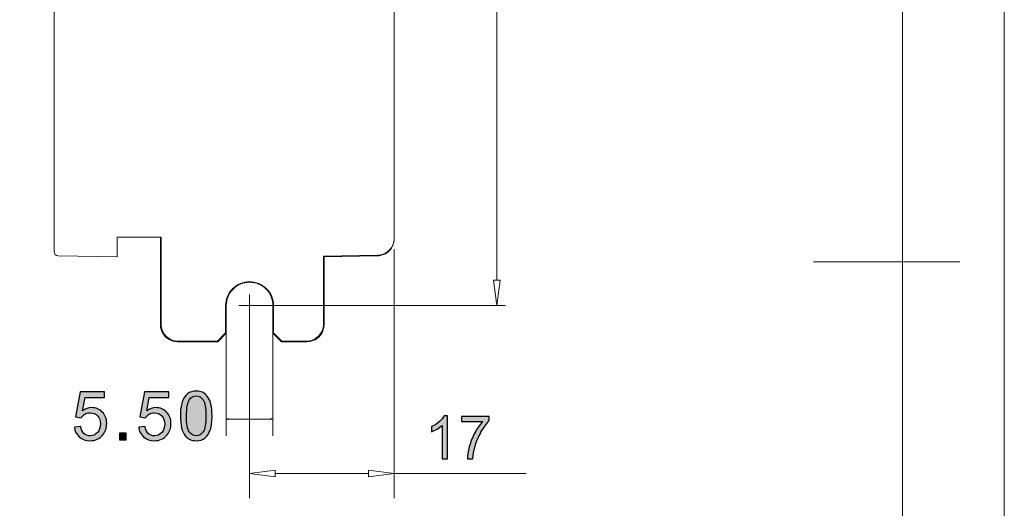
# Model space of a CAD drawing. Header units: millimetres. Extents: x -296 to 295, y -209 to 209.
# Tile 114 of 120: x 180 to 295, y -30 to 27. Entities that reach past the tile are written whole.
import ezdxf

# ---------------------------------------------------------------- set-up
doc = ezdxf.new("R2010")
doc.units = ezdxf.units.MM
doc.header["$MEASUREMENT"] = 0
doc.layers.add('layer 1', color=7, linetype='Continuous')

msp = doc.modelspace()

# ---------------------------------------------------------------- hatches: boundary and pattern name
at = {"layer": 'layer 1'}
h = msp.add_hatch(color=18, dxfattribs=at)
edge = h.paths.add_edge_path()
edge.add_spline(control_points=[(206.5644, -3.4429), (206.5644, -3.4374), (206.5689, -3.4329), (206.5744, -3.4329), (206.58, -3.4329), (206.5844, -3.4374), (206.5844, -3.4429), (206.5844, -3.4484), (206.58, -3.4529), (206.5744, -3.4529), (206.5689, -3.4529), (206.5644, -3.4484), (206.5644, -3.4429)], knot_values=[0, 0, 0, 0, 0.25, 0.25, 0.25, 0.5, 0.5, 0.5, 0.75, 0.75, 0.75, 1, 1, 1, 1], degree=3, periodic=1)
h = msp.add_hatch(color=18, dxfattribs=at)
edge = h.paths.add_edge_path()
edge.add_spline(control_points=[(203.8153, -6.265), (203.8153, -6.2595), (203.8197, -6.255), (203.8253, -6.255), (203.8308, -6.255), (203.8353, -6.2595), (203.8353, -6.265), (203.8353, -6.2705), (203.8308, -6.275), (203.8253, -6.275), (203.8197, -6.275), (203.8153, -6.2705), (203.8153, -6.265)], knot_values=[0, 0, 0, 0, 0.25, 0.25, 0.25, 0.5, 0.5, 0.5, 0.75, 0.75, 0.75, 1, 1, 1, 1], degree=3, periodic=1)
h = msp.add_hatch(color=18, dxfattribs=at)
edge = h.paths.add_edge_path()
edge.add_spline(control_points=[(235.6445, -6.265), (235.6445, -6.2595), (235.649, -6.255), (235.6545, -6.255), (235.66, -6.255), (235.6645, -6.2595), (235.6645, -6.265), (235.6645, -6.2705), (235.66, -6.275), (235.6545, -6.275), (235.649, -6.275), (235.6445, -6.2705), (235.6445, -6.265)], knot_values=[0, 0, 0, 0, 0.25, 0.25, 0.25, 0.5, 0.5, 0.5, 0.75, 0.75, 0.75, 1, 1, 1, 1], degree=3, periodic=1)
h = msp.add_hatch(color=18, dxfattribs=at)
edge = h.paths.add_edge_path()
edge.add_spline(control_points=[(185.9771, -20.562), (185.9771, -20.562), (186.7131, -20.506), (186.7131, -20.506), (186.7678, -20.8647), (186.8944, -21.134), (187.0918, -21.3153), (187.2891, -21.4953), (187.5304, -21.586), (187.8144, -21.586), (188.1571, -21.586), (188.4438, -21.458), (188.6771, -21.2033), (188.9091, -20.9473), (189.0251, -20.6087), (189.0251, -20.1873), (189.0251, -19.786), (188.9144, -19.47), (188.6918, -19.238), (188.4691, -19.006), (188.1744, -18.89), (187.8078, -18.89), (187.5798, -18.89), (187.3758, -18.942), (187.1944, -19.046), (187.0144, -19.15), (186.8731, -19.2847), (186.7691, -19.45), (186.7691, -19.45), (186.1051, -19.354), (186.1051, -19.354), (186.1051, -19.354), (186.6571, -16.41), (186.6571, -16.41), (186.6571, -16.41), (189.4971, -16.41), (189.4971, -16.41), (189.4971, -16.41), (189.4971, -17.082), (189.4971, -17.082), (189.4971, -17.082), (187.2184, -17.082), (187.2184, -17.082), (187.2184, -17.082), (186.9131, -18.6273), (186.9131, -18.6273), (187.2558, -18.386), (187.6158, -18.266), (187.9918, -18.266), (188.4904, -18.266), (188.9118, -18.4393), (189.2544, -18.786), (189.5971, -19.1327), (189.7691, -19.578), (189.7691, -20.122), (189.7691, -20.6407), (189.6184, -21.0887), (189.3171, -21.466), (188.9504, -21.93), (188.4491, -22.162), (187.8144, -22.162), (187.2944, -22.162), (186.8704, -22.0153), (186.5411, -21.7233), (186.2118, -21.4313), (186.0238, -21.0447), (185.9771, -20.562)], knot_values=[0, 0, 0, 0, 0.04545455, 0.04545455, 0.04545455, 0.09090909, 0.09090909, 0.09090909, 0.13636364, 0.13636364, 0.13636364, 0.18181818, 0.18181818, 0.18181818, 0.22727273, 0.22727273, 0.22727273, 0.27272727, 0.27272727, 0.27272727, 0.31818182, 0.31818182, 0.31818182, 0.36363636, 0.36363636, 0.36363636, 0.40909091, 0.40909091, 0.40909091, 0.45454545, 0.45454545, 0.45454545, 0.5, 0.5, 0.5, 0.54545455, 0.54545455, 0.54545455, 0.59090909, 0.59090909, 0.59090909, 0.63636364, 0.63636364, 0.63636364, 0.68181818, 0.68181818, 0.68181818, 0.72727273, 0.72727273, 0.72727273, 0.77272727, 0.77272727, 0.77272727, 0.81818182, 0.81818182, 0.81818182, 0.86363636, 0.86363636, 0.86363636, 0.90909091, 0.90909091, 0.90909091, 0.95454545, 0.95454545, 0.95454545, 1, 1, 1, 1], degree=3, periodic=1)
h = msp.add_hatch(color=18, dxfattribs=at)
edge = h.paths.add_edge_path()
edge.add_spline(control_points=[(193.5381, -20.562), (193.5381, -20.562), (194.2741, -20.506), (194.2741, -20.506), (194.3288, -20.8647), (194.4554, -21.134), (194.6528, -21.3153), (194.8501, -21.4953), (195.0914, -21.586), (195.3754, -21.586), (195.7181, -21.586), (196.0048, -21.458), (196.2381, -21.2033), (196.4701, -20.9473), (196.5861, -20.6087), (196.5861, -20.1873), (196.5861, -19.786), (196.4754, -19.47), (196.2528, -19.238), (196.0301, -19.006), (195.7354, -18.89), (195.3688, -18.89), (195.1408, -18.89), (194.9368, -18.942), (194.7554, -19.046), (194.5754, -19.15), (194.4341, -19.2847), (194.3301, -19.45), (194.3301, -19.45), (193.6661, -19.354), (193.6661, -19.354), (193.6661, -19.354), (194.2181, -16.41), (194.2181, -16.41), (194.2181, -16.41), (197.0581, -16.41), (197.0581, -16.41), (197.0581, -16.41), (197.0581, -17.082), (197.0581, -17.082), (197.0581, -17.082), (194.7794, -17.082), (194.7794, -17.082), (194.7794, -17.082), (194.4741, -18.6273), (194.4741, -18.6273), (194.8168, -18.386), (195.1768, -18.266), (195.5528, -18.266), (196.0514, -18.266), (196.4728, -18.4393), (196.8154, -18.786), (197.1581, -19.1327), (197.3301, -19.578), (197.3301, -20.122), (197.3301, -20.6407), (197.1794, -21.0887), (196.8781, -21.466), (196.5114, -21.93), (196.0101, -22.162), (195.3754, -22.162), (194.8554, -22.162), (194.4314, -22.0153), (194.1021, -21.7233), (193.7728, -21.4313), (193.5848, -21.0447), (193.5381, -20.562)], knot_values=[0, 0, 0, 0, 0.04545455, 0.04545455, 0.04545455, 0.09090909, 0.09090909, 0.09090909, 0.13636364, 0.13636364, 0.13636364, 0.18181818, 0.18181818, 0.18181818, 0.22727273, 0.22727273, 0.22727273, 0.27272727, 0.27272727, 0.27272727, 0.31818182, 0.31818182, 0.31818182, 0.36363636, 0.36363636, 0.36363636, 0.40909091, 0.40909091, 0.40909091, 0.45454545, 0.45454545, 0.45454545, 0.5, 0.5, 0.5, 0.54545455, 0.54545455, 0.54545455, 0.59090909, 0.59090909, 0.59090909, 0.63636364, 0.63636364, 0.63636364, 0.68181818, 0.68181818, 0.68181818, 0.72727273, 0.72727273, 0.72727273, 0.77272727, 0.77272727, 0.77272727, 0.81818182, 0.81818182, 0.81818182, 0.86363636, 0.86363636, 0.86363636, 0.90909091, 0.90909091, 0.90909091, 0.95454545, 0.95454545, 0.95454545, 1, 1, 1, 1], degree=3, periodic=1)
h = msp.add_hatch(color=18, dxfattribs=at)
edge = h.paths.add_edge_path()
edge.add_spline(control_points=[(198.4319, -19.2393), (198.4319, -18.5633), (198.5012, -18.0167), (198.6399, -17.6033), (198.7799, -17.1887), (198.9866, -16.87), (199.2612, -16.6473), (199.5346, -16.4247), (199.8799, -16.314), (200.2959, -16.314), (200.6026, -16.314), (200.8719, -16.3753), (201.1052, -16.4993), (201.3372, -16.6233), (201.5292, -16.802), (201.6786, -17.0353), (201.8279, -17.2673), (201.9452, -17.5513), (202.0306, -17.886), (202.1172, -18.2207), (202.1599, -18.6727), (202.1599, -19.2393), (202.1599, -19.9113), (202.0906, -20.4553), (201.9532, -20.8687), (201.8159, -21.2833), (201.6092, -21.602), (201.3346, -21.826), (201.0612, -22.05), (200.7146, -22.162), (200.2959, -22.162), (199.7452, -22.162), (199.3119, -21.966), (198.9972, -21.5727), (198.6199, -21.0927), (198.4319, -20.3153), (198.4319, -19.2393)], knot_values=[0, 0, 0, 0, 0.08333333, 0.08333333, 0.08333333, 0.16666667, 0.16666667, 0.16666667, 0.25, 0.25, 0.25, 0.33333333, 0.33333333, 0.33333333, 0.41666667, 0.41666667, 0.41666667, 0.5, 0.5, 0.5, 0.58333333, 0.58333333, 0.58333333, 0.66666667, 0.66666667, 0.66666667, 0.75, 0.75, 0.75, 0.83333333, 0.83333333, 0.83333333, 0.91666667, 0.91666667, 0.91666667, 1, 1, 1, 1], degree=3, periodic=1)
h = msp.add_hatch(color=18, dxfattribs=at)
edge = h.paths.add_edge_path()
edge.add_spline(control_points=[(199.1519, -19.242), (199.1519, -20.1847), (199.2612, -20.8113), (199.4812, -21.1207), (199.7012, -21.4313), (199.9732, -21.586), (200.2959, -21.586), (200.6186, -21.586), (200.8906, -21.43), (201.1106, -21.1193), (201.3306, -20.8073), (201.4399, -20.182), (201.4399, -19.242), (201.4399, -18.2993), (201.3306, -17.6727), (201.1106, -17.3633), (200.8919, -17.0527), (200.6172, -16.898), (200.2879, -16.898), (199.9652, -16.898), (199.7066, -17.0353), (199.5132, -17.3087), (199.2719, -17.6567), (199.1519, -18.302), (199.1519, -19.242)], knot_values=[0, 0, 0, 0, 0.125, 0.125, 0.125, 0.25, 0.25, 0.25, 0.375, 0.375, 0.375, 0.5, 0.5, 0.5, 0.625, 0.625, 0.625, 0.75, 0.75, 0.75, 0.875, 0.875, 0.875, 1, 1, 1, 1], degree=3, periodic=1)
h = msp.add_hatch(color=18, dxfattribs=at)
edge = h.paths.add_edge_path()
edge.add_spline(control_points=[(204.0919, -19.5367), (204.0919, -19.5367), (203.8253, -19.6082), (203.8253, -19.6082), (203.8253, -19.6082), (204.0919, -19.6796), (204.0919, -19.6796), (204.0919, -19.6796), (204.0919, -19.5367), (204.0919, -19.5367)], knot_values=[0, 0, 0, 0, 0.33333333, 0.33333333, 0.33333333, 0.66666667, 0.66666667, 0.66666667, 1, 1, 1, 1], degree=3, periodic=1)
h = msp.add_hatch(color=18, dxfattribs=at)
edge = h.paths.add_edge_path()
edge.add_spline(control_points=[(209.0586, -19.5367), (209.0586, -19.5367), (209.3253, -19.6082), (209.3253, -19.6082), (209.3253, -19.6082), (209.0586, -19.6796), (209.0586, -19.6796), (209.0586, -19.6796), (209.0586, -19.5367), (209.0586, -19.5367)], knot_values=[0, 0, 0, 0, 0.33333333, 0.33333333, 0.33333333, 0.66666667, 0.66666667, 0.66666667, 1, 1, 1, 1], degree=3, periodic=1)
h = msp.add_hatch(color=18, dxfattribs=at)
edge = h.paths.add_edge_path()
edge.add_spline(control_points=[(229.8432, -24.3103), (229.8432, -24.3103), (229.2223, -24.3103), (229.2223, -24.3103), (229.2223, -24.3103), (229.2223, -20.3568), (229.2223, -20.3568), (229.0729, -20.5003), (228.8766, -20.6426), (228.6343, -20.7849), (228.3921, -20.9271), (228.1734, -21.0341), (227.9805, -21.1047), (227.9805, -21.1047), (227.9805, -20.505), (227.9805, -20.505), (228.3274, -20.3427), (228.6308, -20.1451), (228.8907, -19.9123), (229.1506, -19.6807), (229.3352, -19.456), (229.4434, -19.2373), (229.4434, -19.2373), (229.8432, -19.2373), (229.8432, -19.2373), (229.8432, -19.2373), (229.8432, -24.3103), (229.8432, -24.3103)], knot_values=[0, 0, 0, 0, 0.11111111, 0.11111111, 0.11111111, 0.22222222, 0.22222222, 0.22222222, 0.33333333, 0.33333333, 0.33333333, 0.44444444, 0.44444444, 0.44444444, 0.55555556, 0.55555556, 0.55555556, 0.66666667, 0.66666667, 0.66666667, 0.77777778, 0.77777778, 0.77777778, 0.88888889, 0.88888889, 0.88888889, 1, 1, 1, 1], degree=3, periodic=1)
h = msp.add_hatch(color=18, dxfattribs=at)
edge = h.paths.add_edge_path()
edge.add_spline(control_points=[(231.4742, -19.9147), (231.4742, -19.9147), (231.4742, -19.322), (231.4742, -19.322), (231.4742, -19.322), (234.741, -19.322), (234.741, -19.322), (234.741, -19.322), (234.741, -19.8018), (234.741, -19.8018), (234.4199, -20.144), (234.1001, -20.5991), (233.7849, -21.167), (233.4686, -21.735), (233.2252, -22.3194), (233.0523, -22.9203), (232.9288, -23.3425), (232.8489, -23.807), (232.8148, -24.3103), (232.8148, -24.3103), (232.1798, -24.3103), (232.1798, -24.3103), (232.1868, -23.9128), (232.2644, -23.4319), (232.4138, -22.8686), (232.5631, -22.3042), (232.776, -21.7609), (233.0547, -21.2376), (233.3334, -20.7143), (233.6297, -20.2733), (233.9437, -19.9147), (233.9437, -19.9147), (231.4742, -19.9147), (231.4742, -19.9147)], knot_values=[0, 0, 0, 0, 0.09090909, 0.09090909, 0.09090909, 0.18181818, 0.18181818, 0.18181818, 0.27272727, 0.27272727, 0.27272727, 0.36363636, 0.36363636, 0.36363636, 0.45454545, 0.45454545, 0.45454545, 0.54545455, 0.54545455, 0.54545455, 0.63636364, 0.63636364, 0.63636364, 0.72727273, 0.72727273, 0.72727273, 0.81818182, 0.81818182, 0.81818182, 0.90909091, 0.90909091, 0.90909091, 1, 1, 1, 1], degree=3, periodic=1)
h = msp.add_hatch(color=18, dxfattribs=at)
edge = h.paths.add_edge_path()
edge.add_spline(control_points=[(191.2629, -22.066), (191.2629, -22.066), (191.2629, -21.266), (191.2629, -21.266), (191.2629, -21.266), (192.0629, -21.266), (192.0629, -21.266), (192.0629, -21.266), (192.0629, -22.066), (192.0629, -22.066), (192.0629, -22.066), (191.2629, -22.066), (191.2629, -22.066)], knot_values=[0, 0, 0, 0, 0.25, 0.25, 0.25, 0.5, 0.5, 0.5, 0.75, 0.75, 0.75, 1, 1, 1, 1], degree=3, periodic=1)
h = msp.add_hatch(color=18, dxfattribs=at)
edge = h.paths.add_edge_path()
edge.add_spline(control_points=[(223.5653, -26.017), (223.5653, -26.0115), (223.5697, -26.007), (223.5753, -26.007), (223.5808, -26.007), (223.5853, -26.0115), (223.5853, -26.017), (223.5853, -26.0225), (223.5808, -26.027), (223.5753, -26.027), (223.5697, -26.027), (223.5653, -26.0225), (223.5653, -26.017)], knot_values=[0, 0, 0, 0, 0.25, 0.25, 0.25, 0.5, 0.5, 0.5, 0.75, 0.75, 0.75, 1, 1, 1, 1], degree=3, periodic=1)

# ---------------------------------------------------------------- linework, layer by layer
at = {"layer": 'layer 1', "color": 1, "lineweight": 0}
msp.add_open_spline([(295.3283, 209.2747), (295.3283, 209.2747), (295.3283, -208.9236), (295.3283, -208.9236), (295.3283, -208.9236), (-296.1944, -208.9236), (-296.1944, -208.9236), (-296.1944, -208.9236), (-296.1944, 209.2747), (-296.1944, 209.2747), (-296.1944, 209.2747), (295.3283, 209.2747), (295.3283, 209.2747)], degree=3, knots=[0, 0, 0, 0, 0.25, 0.25, 0.25, 0.5, 0.5, 0.5, 0.75, 0.75, 0.75, 1, 1, 1, 1], dxfattribs=at)
at = {"layer": 'layer 1', "color": 5, "lineweight": 0}
msp.add_open_spline([(-281.2487, 194.7284), (-281.2487, 194.7284), (-281.2487, -197.0649), (-281.2487, -197.0649), (-281.2487, -197.0649), (283.3586, -197.0649), (283.3586, -197.0649)], degree=3, knots=[0, 0, 0, 0, 0.5, 0.5, 0.5, 1, 1, 1, 1], dxfattribs=at)
msp.add_open_spline([(283.3586, 194.7284), (283.3586, 194.7284), (283.3586, -197.0649), (283.3586, -197.0649)], degree=3, dxfattribs=at)
at = {"layer": 'layer 1', "lineweight": 9}
for points in [[(183.5753, 158.7972), (183.5753, 158.7972), (183.5753, 26.525), (183.5753, 26.525)], [(223.5753, 1.6639), (223.5753, 1.6639), (223.5753, 157.1311), (223.5753, 157.1311)], [(183.5753, 26.525), (183.5753, 26.525), (183.5753, 0.1115), (183.5753, 0.1115)], [(190.9887, 1.789), (190.9887, 1.789), (196.1619, 1.789), (196.1619, 1.789)], [(190.9887, -0.5095), (190.9887, -0.5095), (190.9887, 1.789), (190.9887, 1.789)], [(196.0887, -8.5112), (196.0887, -8.5112), (196.0881, 1.789), (196.0881, 1.789)], [(196.1619, 1.789), (196.1619, 1.789), (196.1619, -8.4379), (196.1619, -8.4379)], [(184.0696, -0.3885), (183.7957, -0.3853), (183.5753, -0.1624), (183.5753, 0.1115)], [(184.0696, -0.3885), (184.0696, -0.3885), (190.9887, -0.5095), (190.9887, -0.5095)], [(215.2584, -0.445), (215.2584, -0.445), (221.6095, -0.3361), (221.6095, -0.3361)], [(215.2584, -8.4436), (215.2584, -8.4436), (215.2584, -0.445), (215.2584, -0.445)], [(215.2584, -0.445), (215.2584, -0.445), (215.3253, -0.5108), (215.3253, -0.5108)], [(221.6096, -0.4011), (221.6096, -0.4011), (215.3253, -0.5108), (215.3253, -0.5108)], [(215.3253, -0.5108), (215.3253, -0.5108), (215.3253, -8.5104), (215.3253, -8.5104)], [(221.6096, -0.3361), (221.6096, -0.3361), (221.6096, -0.4011), (221.6096, -0.4011)], [(235.6545, -6.265), (235.6545, -6.265), (236.0545, -3.265), (236.0545, -3.265)], [(203.7549, -6.2608), (203.7549, -6.2608), (203.8253, -6.2608), (203.8253, -6.2608)], [(203.7549, -9.4816), (203.7549, -9.4816), (203.7549, -6.2656), (203.7549, -6.2656)], [(203.8253, -6.265), (203.8253, -6.265), (203.8253, -9.5108), (203.8253, -9.5108)], [(209.3253, -6.2608), (209.3253, -6.2608), (209.3939, -6.2608), (209.3939, -6.2608)], [(209.3253, -9.5108), (209.3253, -9.5108), (209.3253, -6.2653), (209.3253, -6.2653)], [(209.3939, -6.2656), (209.3939, -6.2656), (209.3939, -9.4823), (209.3939, -9.4823)], [(196.3003, -9.4055), (196.1633, -9.1315), (196.0886, -8.8175), (196.0887, -8.5112)], [(196.0894, -8.5112), (196.0894, -8.5112), (196.1621, -8.4386), (196.1621, -8.4386)], [(215.2584, -8.4436), (215.2584, -8.4436), (215.3253, -8.5105), (215.3253, -8.5105)], [(202.7967, -10.4394), (202.7967, -10.4394), (203.7549, -9.4816), (203.7549, -9.4816)], [(203.8253, -9.5108), (203.8253, -9.5108), (202.8253, -10.5108), (202.8253, -10.5108)], [(203.8253, -9.5108), (203.8253, -9.5108), (203.7549, -9.4816), (203.7549, -9.4816)], [(209.3253, -9.5108), (209.3253, -9.5108), (209.3939, -9.4823), (209.3939, -9.4823)], [(210.3253, -10.5108), (210.3253, -10.5108), (209.3253, -9.5108), (209.3253, -9.5108)], [(209.3939, -9.4823), (209.3939, -9.4823), (210.354, -10.4428), (210.354, -10.4428)], [(198.1629, -10.4387), (198.1629, -10.4387), (198.0891, -10.5108), (198.0891, -10.5108)], [(198.0891, -10.5108), (198.0891, -10.5108), (202.8253, -10.5108), (202.8253, -10.5108)], [(198.1668, -10.4394), (198.1668, -10.4394), (202.7967, -10.4394), (202.7967, -10.4394)], [(202.8253, -10.5108), (202.8253, -10.5108), (202.7963, -10.4401), (202.7963, -10.4401)], [(210.3253, -10.5108), (210.3253, -10.5108), (210.3538, -10.4425), (210.3538, -10.4425)], [(210.3253, -10.5108), (210.3253, -10.5108), (213.3258, -10.5108), (213.3258, -10.5108)], [(210.354, -10.4428), (210.354, -10.4428), (213.2608, -10.4428), (213.2608, -10.4428)], [(213.3258, -10.5108), (213.3258, -10.5108), (213.2589, -10.4433), (213.2589, -10.4433)], [(206.5744, -26.017), (206.5744, -26.017), (209.5744, -26.417), (209.5744, -26.417)], [(223.5753, -26.017), (223.5753, -26.017), (220.5753, -25.617), (220.5753, -25.617)]]:
    msp.add_open_spline(points, degree=3, dxfattribs=at)
at = {"layer": 'layer 1', "lineweight": 0}
for points in [[(235.6545, 150.7392), (235.6545, 150.7392), (235.6545, -3.265), (235.6545, -3.265)], [(223.5753, 0.3607), (223.5753, 0.3607), (223.5753, -28.9226), (223.5753, -28.9226)], [(206.5744, -4.9429), (206.5744, -4.9429), (206.5744, -28.9226), (206.5744, -28.9226)], [(205.3253, -6.265), (205.3253, -6.265), (236.6545, -6.265), (236.6545, -6.265)], [(203.8253, -9.5108), (203.8253, -9.5108), (203.8253, -21.5886), (203.8253, -21.5886)], [(209.3253, -9.5108), (209.3253, -9.5108), (209.3253, -21.5886), (209.3253, -21.5886)], [(209.3253, -19.6082), (209.3253, -19.6082), (203.8253, -19.6082), (203.8253, -19.6082)], [(209.5744, -26.017), (209.5744, -26.017), (220.5753, -26.017), (220.5753, -26.017)], [(223.5753, -26.017), (223.5753, -26.017), (239.1086, -26.017), (239.1086, -26.017)]]:
    msp.add_open_spline(points, degree=3, dxfattribs=at)
at = {"layer": 'layer 1', "lineweight": 9}
for points, knots in [([(221.6095, -0.3361), (221.8669, -0.3317), (222.1261, -0.2763), (222.3645, -0.1741), (222.6027, -0.0718), (222.82, 0.0773), (223.0015, 0.2618), (223.183, 0.4463), (223.3287, 0.6662), (223.4264, 0.9063), (223.5242, 1.1463), (223.5739, 1.4065), (223.5753, 1.6639)], [0, 0, 0, 0, 0.25, 0.25, 0.25, 0.5, 0.5, 0.5, 0.75, 0.75, 0.75, 1, 1, 1, 1]), ([(223.5753, 1.5995), (223.5766, 1.3421), (223.5246, 1.082), (223.4261, 0.8418), (223.3276, 0.6018), (223.1827, 0.3818), (223.0015, 0.1972), (222.8203, 0.0126), (222.6028, -0.1365), (222.3644, -0.2388), (222.1261, -0.3411), (221.8669, -0.3966), (221.6096, -0.4011)], [0, 0, 0, 0, 0.25, 0.25, 0.25, 0.5, 0.5, 0.5, 0.75, 0.75, 0.75, 1, 1, 1, 1]), ([(203.7549, -6.2656), (203.7559, -5.8986), (203.8283, -5.5275), (203.9691, -5.1855), (204.1099, -4.8437), (204.319, -4.531), (204.58, -4.2699), (204.841, -4.0088), (205.1538, -3.7993), (205.4949, -3.6578), (205.8359, -3.5164), (206.2052, -3.4429), (206.5744, -3.4429), (206.9437, -3.4429), (207.3129, -3.5164), (207.654, -3.6578), (207.995, -3.7993), (208.3079, -4.0088), (208.5689, -4.2699), (208.8299, -4.531), (209.039, -4.8437), (209.1798, -5.1855), (209.3206, -5.5275), (209.393, -5.8986), (209.3939, -6.2656)], [0, 0, 0, 0, 0.125, 0.125, 0.125, 0.25, 0.25, 0.25, 0.375, 0.375, 0.375, 0.5, 0.5, 0.5, 0.625, 0.625, 0.625, 0.75, 0.75, 0.75, 0.875, 0.875, 0.875, 1, 1, 1, 1]), ([(206.5644, -3.4429), (206.5644, -3.4374), (206.5689, -3.4329), (206.5744, -3.4329), (206.58, -3.4329), (206.5844, -3.4374), (206.5844, -3.4429), (206.5844, -3.4484), (206.58, -3.4529), (206.5744, -3.4529), (206.5689, -3.4529), (206.5644, -3.4484), (206.5644, -3.4429)], [0, 0, 0, 0, 0.25, 0.25, 0.25, 0.5, 0.5, 0.5, 0.75, 0.75, 0.75, 1, 1, 1, 1]), ([(236.0545, -3.265), (236.0545, -3.265), (235.2545, -3.265), (235.2545, -3.265), (235.2545, -3.265), (235.6545, -6.265), (235.6545, -6.265)], [0, 0, 0, 0, 0.5, 0.5, 0.5, 1, 1, 1, 1]), ([(209.3253, -6.2653), (209.3243, -5.9074), (209.2536, -5.5455), (209.1162, -5.212), (208.9789, -4.8786), (208.7749, -4.5737), (208.5204, -4.319), (208.2658, -4.0644), (207.9607, -3.8601), (207.6282, -3.7221), (207.2956, -3.5841), (206.9355, -3.5124), (206.5754, -3.5124), (206.2153, -3.5124), (205.8553, -3.584), (205.5227, -3.722), (205.19, -3.8599), (204.8849, -4.0642), (204.6304, -4.3188), (204.3758, -4.5734), (204.1718, -4.8783), (204.0344, -5.2116), (203.897, -5.5451), (203.8262, -5.907), (203.8253, -6.265)], [0, 0, 0, 0, 0.125, 0.125, 0.125, 0.25, 0.25, 0.25, 0.375, 0.375, 0.375, 0.5, 0.5, 0.5, 0.625, 0.625, 0.625, 0.75, 0.75, 0.75, 0.875, 0.875, 0.875, 1, 1, 1, 1]), ([(203.8153, -6.265), (203.8153, -6.2595), (203.8197, -6.255), (203.8253, -6.255), (203.8308, -6.255), (203.8353, -6.2595), (203.8353, -6.265), (203.8353, -6.2705), (203.8308, -6.275), (203.8253, -6.275), (203.8197, -6.275), (203.8153, -6.2705), (203.8153, -6.265)], [0, 0, 0, 0, 0.25, 0.25, 0.25, 0.5, 0.5, 0.5, 0.75, 0.75, 0.75, 1, 1, 1, 1]), ([(235.6445, -6.265), (235.6445, -6.2595), (235.649, -6.255), (235.6545, -6.255), (235.66, -6.255), (235.6645, -6.2595), (235.6645, -6.265), (235.6645, -6.2705), (235.66, -6.275), (235.6545, -6.275), (235.649, -6.275), (235.6445, -6.2705), (235.6445, -6.265)], [0, 0, 0, 0, 0.25, 0.25, 0.25, 0.5, 0.5, 0.5, 0.75, 0.75, 0.75, 1, 1, 1, 1]), ([(196.1619, -8.4379), (196.1619, -8.6981), (196.2136, -8.9609), (196.314, -9.2036), (196.4144, -9.4462), (196.5635, -9.6688), (196.7475, -9.8528)], [0, 0, 0, 0, 0.5, 0.5, 0.5, 1, 1, 1, 1]), ([(213.2608, -10.4428), (213.5207, -10.4428), (213.7835, -10.3907), (214.0255, -10.2903), (214.2675, -10.19), (214.4887, -10.0416), (214.6734, -9.8567), (214.8581, -9.6718), (215.0063, -9.4504), (215.1064, -9.2084), (215.2065, -8.9663), (215.2584, -8.7035), (215.2584, -8.4436)], [0, 0, 0, 0, 0.25, 0.25, 0.25, 0.5, 0.5, 0.5, 0.75, 0.75, 0.75, 1, 1, 1, 1]), ([(215.3253, -8.5104), (215.3253, -8.7706), (215.2732, -9.0336), (215.173, -9.2759), (215.0728, -9.5181), (214.9245, -9.7396), (214.7396, -9.9246), (214.5547, -10.1095), (214.3333, -10.258), (214.0911, -10.3583), (213.8489, -10.4586), (213.5859, -10.5107), (213.3258, -10.5108)], [0, 0, 0, 0, 0.25, 0.25, 0.25, 0.5, 0.5, 0.5, 0.75, 0.75, 0.75, 1, 1, 1, 1]), ([(198.0891, -10.5108), (197.7247, -10.5108), (197.3531, -10.4071), (197.0377, -10.2122), (196.7223, -10.0174), (196.4632, -9.7314), (196.3003, -9.4055)], [0, 0, 0, 0, 0.5, 0.5, 0.5, 1, 1, 1, 1]), ([(196.7475, -9.8528), (196.932, -10.0373), (197.1553, -10.1868), (197.3987, -10.2874), (197.6422, -10.3879), (197.9058, -10.4395), (198.1668, -10.4394)], [0, 0, 0, 0, 0.5, 0.5, 0.5, 1, 1, 1, 1]), ([(209.5744, -26.417), (209.5744, -26.417), (209.5744, -25.617), (209.5744, -25.617), (209.5744, -25.617), (206.5744, -26.017), (206.5744, -26.017)], [0, 0, 0, 0, 0.5, 0.5, 0.5, 1, 1, 1, 1]), ([(220.5753, -25.617), (220.5753, -25.617), (220.5753, -26.417), (220.5753, -26.417), (220.5753, -26.417), (223.5753, -26.017), (223.5753, -26.017)], [0, 0, 0, 0, 0.5, 0.5, 0.5, 1, 1, 1, 1]), ([(223.5653, -26.017), (223.5653, -26.0115), (223.5697, -26.007), (223.5753, -26.007), (223.5808, -26.007), (223.5853, -26.0115), (223.5853, -26.017), (223.5853, -26.0225), (223.5808, -26.027), (223.5753, -26.027), (223.5697, -26.027), (223.5653, -26.0225), (223.5653, -26.017)], [0, 0, 0, 0, 0.25, 0.25, 0.25, 0.5, 0.5, 0.5, 0.75, 0.75, 0.75, 1, 1, 1, 1])]:
    msp.add_open_spline(points, degree=3, knots=knots, dxfattribs=at)
at = {"layer": 'layer 1', "color": 1, "lineweight": 0}
msp.add_open_spline([(290.0864, -1.0949), (290.0864, -1.0949), (272.8911, -1.0949), (272.8911, -1.0949)], degree=3, dxfattribs=at)
at = {"layer": 'layer 1'}
for points, knots in [([(185.9771, -20.562), (185.9771, -20.562), (186.7131, -20.506), (186.7131, -20.506), (186.7678, -20.8647), (186.8944, -21.134), (187.0918, -21.3153), (187.2891, -21.4953), (187.5304, -21.586), (187.8144, -21.586), (188.1571, -21.586), (188.4438, -21.458), (188.6771, -21.2033), (188.9091, -20.9473), (189.0251, -20.6087), (189.0251, -20.1873), (189.0251, -19.786), (188.9144, -19.47), (188.6918, -19.238), (188.4691, -19.006), (188.1744, -18.89), (187.8078, -18.89), (187.5798, -18.89), (187.3758, -18.942), (187.1944, -19.046), (187.0144, -19.15), (186.8731, -19.2847), (186.7691, -19.45), (186.7691, -19.45), (186.1051, -19.354), (186.1051, -19.354), (186.1051, -19.354), (186.6571, -16.41), (186.6571, -16.41), (186.6571, -16.41), (189.4971, -16.41), (189.4971, -16.41), (189.4971, -16.41), (189.4971, -17.082), (189.4971, -17.082), (189.4971, -17.082), (187.2184, -17.082), (187.2184, -17.082), (187.2184, -17.082), (186.9131, -18.6273), (186.9131, -18.6273), (187.2558, -18.386), (187.6158, -18.266), (187.9918, -18.266), (188.4904, -18.266), (188.9118, -18.4393), (189.2544, -18.786), (189.5971, -19.1327), (189.7691, -19.578), (189.7691, -20.122), (189.7691, -20.6407), (189.6184, -21.0887), (189.3171, -21.466), (188.9504, -21.93), (188.4491, -22.162), (187.8144, -22.162), (187.2944, -22.162), (186.8704, -22.0153), (186.5411, -21.7233), (186.2118, -21.4313), (186.0238, -21.0447), (185.9771, -20.562)], [0, 0, 0, 0, 0.04545455, 0.04545455, 0.04545455, 0.09090909, 0.09090909, 0.09090909, 0.13636364, 0.13636364, 0.13636364, 0.18181818, 0.18181818, 0.18181818, 0.22727273, 0.22727273, 0.22727273, 0.27272727, 0.27272727, 0.27272727, 0.31818182, 0.31818182, 0.31818182, 0.36363636, 0.36363636, 0.36363636, 0.40909091, 0.40909091, 0.40909091, 0.45454545, 0.45454545, 0.45454545, 0.5, 0.5, 0.5, 0.54545455, 0.54545455, 0.54545455, 0.59090909, 0.59090909, 0.59090909, 0.63636364, 0.63636364, 0.63636364, 0.68181818, 0.68181818, 0.68181818, 0.72727273, 0.72727273, 0.72727273, 0.77272727, 0.77272727, 0.77272727, 0.81818182, 0.81818182, 0.81818182, 0.86363636, 0.86363636, 0.86363636, 0.90909091, 0.90909091, 0.90909091, 0.95454545, 0.95454545, 0.95454545, 1, 1, 1, 1]), ([(193.5381, -20.562), (193.5381, -20.562), (194.2741, -20.506), (194.2741, -20.506), (194.3288, -20.8647), (194.4554, -21.134), (194.6528, -21.3153), (194.8501, -21.4953), (195.0914, -21.586), (195.3754, -21.586), (195.7181, -21.586), (196.0048, -21.458), (196.2381, -21.2033), (196.4701, -20.9473), (196.5861, -20.6087), (196.5861, -20.1873), (196.5861, -19.786), (196.4754, -19.47), (196.2528, -19.238), (196.0301, -19.006), (195.7354, -18.89), (195.3688, -18.89), (195.1408, -18.89), (194.9368, -18.942), (194.7554, -19.046), (194.5754, -19.15), (194.4341, -19.2847), (194.3301, -19.45), (194.3301, -19.45), (193.6661, -19.354), (193.6661, -19.354), (193.6661, -19.354), (194.2181, -16.41), (194.2181, -16.41), (194.2181, -16.41), (197.0581, -16.41), (197.0581, -16.41), (197.0581, -16.41), (197.0581, -17.082), (197.0581, -17.082), (197.0581, -17.082), (194.7794, -17.082), (194.7794, -17.082), (194.7794, -17.082), (194.4741, -18.6273), (194.4741, -18.6273), (194.8168, -18.386), (195.1768, -18.266), (195.5528, -18.266), (196.0514, -18.266), (196.4728, -18.4393), (196.8154, -18.786), (197.1581, -19.1327), (197.3301, -19.578), (197.3301, -20.122), (197.3301, -20.6407), (197.1794, -21.0887), (196.8781, -21.466), (196.5114, -21.93), (196.0101, -22.162), (195.3754, -22.162), (194.8554, -22.162), (194.4314, -22.0153), (194.1021, -21.7233), (193.7728, -21.4313), (193.5848, -21.0447), (193.5381, -20.562)], [0, 0, 0, 0, 0.04545455, 0.04545455, 0.04545455, 0.09090909, 0.09090909, 0.09090909, 0.13636364, 0.13636364, 0.13636364, 0.18181818, 0.18181818, 0.18181818, 0.22727273, 0.22727273, 0.22727273, 0.27272727, 0.27272727, 0.27272727, 0.31818182, 0.31818182, 0.31818182, 0.36363636, 0.36363636, 0.36363636, 0.40909091, 0.40909091, 0.40909091, 0.45454545, 0.45454545, 0.45454545, 0.5, 0.5, 0.5, 0.54545455, 0.54545455, 0.54545455, 0.59090909, 0.59090909, 0.59090909, 0.63636364, 0.63636364, 0.63636364, 0.68181818, 0.68181818, 0.68181818, 0.72727273, 0.72727273, 0.72727273, 0.77272727, 0.77272727, 0.77272727, 0.81818182, 0.81818182, 0.81818182, 0.86363636, 0.86363636, 0.86363636, 0.90909091, 0.90909091, 0.90909091, 0.95454545, 0.95454545, 0.95454545, 1, 1, 1, 1]), ([(198.4319, -19.2393), (198.4319, -18.5633), (198.5012, -18.0167), (198.6399, -17.6033), (198.7799, -17.1887), (198.9866, -16.87), (199.2612, -16.6473), (199.5346, -16.4247), (199.8799, -16.314), (200.2959, -16.314), (200.6026, -16.314), (200.8719, -16.3753), (201.1052, -16.4993), (201.3372, -16.6233), (201.5292, -16.802), (201.6786, -17.0353), (201.8279, -17.2673), (201.9452, -17.5513), (202.0306, -17.886), (202.1172, -18.2207), (202.1599, -18.6727), (202.1599, -19.2393), (202.1599, -19.9113), (202.0906, -20.4553), (201.9532, -20.8687), (201.8159, -21.2833), (201.6092, -21.602), (201.3346, -21.826), (201.0612, -22.05), (200.7146, -22.162), (200.2959, -22.162), (199.7452, -22.162), (199.3119, -21.966), (198.9972, -21.5727), (198.6199, -21.0927), (198.4319, -20.3153), (198.4319, -19.2393)], [0, 0, 0, 0, 0.08333333, 0.08333333, 0.08333333, 0.16666667, 0.16666667, 0.16666667, 0.25, 0.25, 0.25, 0.33333333, 0.33333333, 0.33333333, 0.41666667, 0.41666667, 0.41666667, 0.5, 0.5, 0.5, 0.58333333, 0.58333333, 0.58333333, 0.66666667, 0.66666667, 0.66666667, 0.75, 0.75, 0.75, 0.83333333, 0.83333333, 0.83333333, 0.91666667, 0.91666667, 0.91666667, 1, 1, 1, 1]), ([(199.1519, -19.242), (199.1519, -20.1847), (199.2612, -20.8113), (199.4812, -21.1207), (199.7012, -21.4313), (199.9732, -21.586), (200.2959, -21.586), (200.6186, -21.586), (200.8906, -21.43), (201.1106, -21.1193), (201.3306, -20.8073), (201.4399, -20.182), (201.4399, -19.242), (201.4399, -18.2993), (201.3306, -17.6727), (201.1106, -17.3633), (200.8919, -17.0527), (200.6172, -16.898), (200.2879, -16.898), (199.9652, -16.898), (199.7066, -17.0353), (199.5132, -17.3087), (199.2719, -17.6567), (199.1519, -18.302), (199.1519, -19.242)], [0, 0, 0, 0, 0.125, 0.125, 0.125, 0.25, 0.25, 0.25, 0.375, 0.375, 0.375, 0.5, 0.5, 0.5, 0.625, 0.625, 0.625, 0.75, 0.75, 0.75, 0.875, 0.875, 0.875, 1, 1, 1, 1]), ([(229.8432, -24.3103), (229.8432, -24.3103), (229.2223, -24.3103), (229.2223, -24.3103), (229.2223, -24.3103), (229.2223, -20.3568), (229.2223, -20.3568), (229.0729, -20.5003), (228.8766, -20.6426), (228.6343, -20.7849), (228.3921, -20.9271), (228.1734, -21.0341), (227.9805, -21.1047), (227.9805, -21.1047), (227.9805, -20.505), (227.9805, -20.505), (228.3274, -20.3427), (228.6308, -20.1451), (228.8907, -19.9123), (229.1506, -19.6807), (229.3352, -19.456), (229.4434, -19.2373), (229.4434, -19.2373), (229.8432, -19.2373), (229.8432, -19.2373), (229.8432, -19.2373), (229.8432, -24.3103), (229.8432, -24.3103)], [0, 0, 0, 0, 0.11111111, 0.11111111, 0.11111111, 0.22222222, 0.22222222, 0.22222222, 0.33333333, 0.33333333, 0.33333333, 0.44444444, 0.44444444, 0.44444444, 0.55555556, 0.55555556, 0.55555556, 0.66666667, 0.66666667, 0.66666667, 0.77777778, 0.77777778, 0.77777778, 0.88888889, 0.88888889, 0.88888889, 1, 1, 1, 1]), ([(231.4742, -19.9147), (231.4742, -19.9147), (231.4742, -19.322), (231.4742, -19.322), (231.4742, -19.322), (234.741, -19.322), (234.741, -19.322), (234.741, -19.322), (234.741, -19.8018), (234.741, -19.8018), (234.4199, -20.144), (234.1001, -20.5991), (233.7849, -21.167), (233.4686, -21.735), (233.2252, -22.3194), (233.0523, -22.9203), (232.9288, -23.3425), (232.8489, -23.807), (232.8148, -24.3103), (232.8148, -24.3103), (232.1798, -24.3103), (232.1798, -24.3103), (232.1868, -23.9128), (232.2644, -23.4319), (232.4138, -22.8686), (232.5631, -22.3042), (232.776, -21.7609), (233.0547, -21.2376), (233.3334, -20.7143), (233.6297, -20.2733), (233.9437, -19.9147), (233.9437, -19.9147), (231.4742, -19.9147), (231.4742, -19.9147)], [0, 0, 0, 0, 0.09090909, 0.09090909, 0.09090909, 0.18181818, 0.18181818, 0.18181818, 0.27272727, 0.27272727, 0.27272727, 0.36363636, 0.36363636, 0.36363636, 0.45454545, 0.45454545, 0.45454545, 0.54545455, 0.54545455, 0.54545455, 0.63636364, 0.63636364, 0.63636364, 0.72727273, 0.72727273, 0.72727273, 0.81818182, 0.81818182, 0.81818182, 0.90909091, 0.90909091, 0.90909091, 1, 1, 1, 1]), ([(191.2629, -22.066), (191.2629, -22.066), (191.2629, -21.266), (191.2629, -21.266), (191.2629, -21.266), (192.0629, -21.266), (192.0629, -21.266), (192.0629, -21.266), (192.0629, -22.066), (192.0629, -22.066), (192.0629, -22.066), (191.2629, -22.066), (191.2629, -22.066)], [0, 0, 0, 0, 0.25, 0.25, 0.25, 0.5, 0.5, 0.5, 0.75, 0.75, 0.75, 1, 1, 1, 1])]:
    msp.add_open_spline(points, degree=3, knots=knots, dxfattribs=at)
at = {"layer": 'layer 1', "lineweight": 0}
for points in [[(204.0919, -19.5367), (204.0919, -19.5367), (203.8253, -19.6082), (203.8253, -19.6082), (203.8253, -19.6082), (204.0919, -19.6796), (204.0919, -19.6796), (204.0919, -19.6796), (204.0919, -19.5367), (204.0919, -19.5367)], [(209.0586, -19.5367), (209.0586, -19.5367), (209.3253, -19.6082), (209.3253, -19.6082), (209.3253, -19.6082), (209.0586, -19.6796), (209.0586, -19.6796), (209.0586, -19.6796), (209.0586, -19.5367), (209.0586, -19.5367)]]:
    msp.add_open_spline(points, degree=3, knots=[0, 0, 0, 0, 0.33333333, 0.33333333, 0.33333333, 0.66666667, 0.66666667, 0.66666667, 1, 1, 1, 1], dxfattribs=at)

doc.saveas('drawing.dxf')
